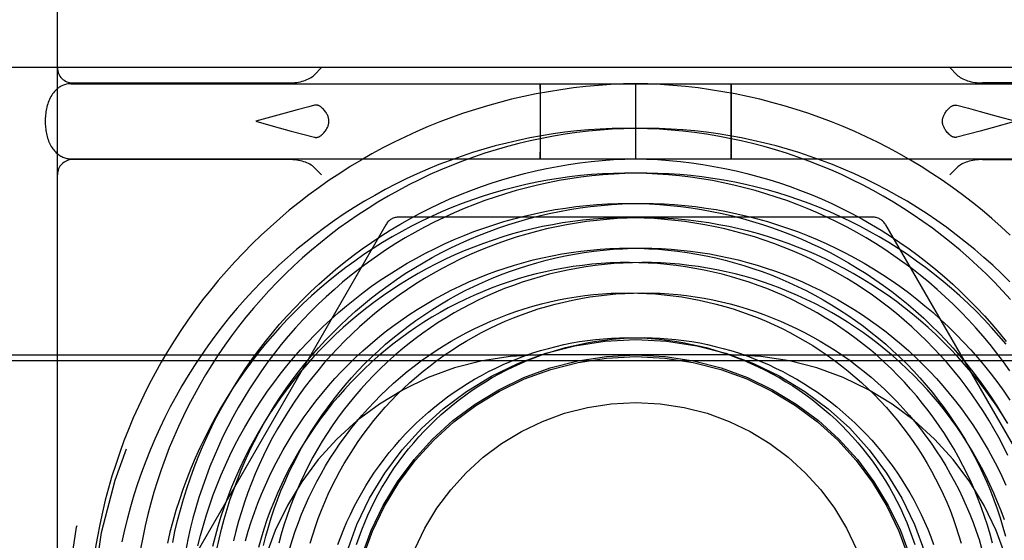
# Model space of a CAD drawing. Header units: inches. Extents: x 0 to 227, y 0 to 147.
# Tile 13 of 247: x 16.034 to 16.676, y 50.474 to 50.814. Entities that reach past the tile are written whole.
import ezdxf

# ---------------------------------------------------------------- set-up
doc = ezdxf.new("R2010")
doc.units = ezdxf.units.IN
doc.header["$LTSCALE"] = 12.466667
doc.header["$MEASUREMENT"] = 0
doc.linetypes.add('HIDDEN', pattern=[0.2, 0.1, -0.1])
doc.layers.add('DEFAULT_2', color=8, linetype='HIDDEN')

msp = doc.modelspace()

# ---------------------------------------------------------------- linework, layer by layer
at = {"layer": 'DEFAULT_2', "color": 8, "linetype": 'HIDDEN'}
for p, q in [((16.05832, 49.72769), (16.05832, 51.08769)), ((16.84782, 50.78269), (15.77282, 50.78269)), ((16.22612, 50.77801), (16.2308, 50.78269)), ((16.64551, 50.77801), (16.64084, 50.78269)), ((16.06716, 50.77219), (16.80448, 50.77219)), ((16.06832, 50.77269), (16.20943, 50.77269)), ((16.37349, 50.77105), (16.37348, 50.76989)), ((16.37354, 50.77135), (16.37354, 50.77182)), ((16.37356, 50.77032), (16.37354, 50.77135)), ((16.43582, 50.72319), (16.43582, 50.77219)), ((16.49809, 50.77071), (16.49809, 50.77135)), ((16.49814, 50.77182), (16.49814, 50.77135)), ((16.49814, 50.77135), (16.49816, 50.77032)), ((16.80332, 50.77269), (16.66221, 50.77269)), ((16.37345, 50.76575), (16.37342, 50.74662)), ((16.37348, 50.76989), (16.37345, 50.76575)), ((16.37358, 50.76646), (16.37356, 50.77032)), ((16.37362, 50.74876), (16.37358, 50.76646)), ((16.49803, 50.75994), (16.49807, 50.7689)), ((16.49807, 50.7689), (16.49809, 50.77071)), ((16.49816, 50.77032), (16.49818, 50.76646)), ((16.49818, 50.76646), (16.49822, 50.75194)), ((16.49802, 50.74343), (16.49803, 50.75994)), ((16.64551, 50.7581), (16.65302, 50.75614)), ((16.20704, 50.75302), (16.18776, 50.74769)), ((16.21479, 50.75512), (16.20704, 50.75302)), ((16.49822, 50.75194), (16.4982, 50.73544)), ((16.65302, 50.75614), (16.66072, 50.75408)), ((16.66072, 50.75408), (16.67238, 50.75088)), ((16.18776, 50.74769), (16.19925, 50.74449)), ((16.37342, 50.74662), (16.37346, 50.72892)), ((16.37359, 50.72962), (16.37362, 50.74876)), ((16.68388, 50.74769), (16.6685, 50.74342)), ((16.67238, 50.75088), (16.68388, 50.74769)), ((16.19925, 50.74449), (16.21092, 50.7413)), ((16.21092, 50.7413), (16.21863, 50.73923)), ((16.21863, 50.73923), (16.22612, 50.73727)), ((16.49806, 50.72892), (16.49802, 50.74343)), ((16.65301, 50.73923), (16.64551, 50.73727)), ((16.66071, 50.7413), (16.65301, 50.73923)), ((16.6685, 50.74342), (16.66071, 50.7413)), ((16.4982, 50.73544), (16.49817, 50.72647)), ((16.37346, 50.72892), (16.37348, 50.72505)), ((16.37356, 50.72548), (16.37359, 50.72962)), ((16.49808, 50.72505), (16.49806, 50.72892)), ((16.49817, 50.72647), (16.49815, 50.72466)), ((16.06716, 50.72319), (16.80448, 50.72319)), ((16.20943, 50.72269), (16.06832, 50.72269)), ((16.37348, 50.72505), (16.37349, 50.72402)), ((16.37349, 50.72402), (16.3735, 50.72356)), ((16.37355, 50.72432), (16.37356, 50.72548)), ((16.49809, 50.72402), (16.49808, 50.72505)), ((16.4981, 50.72356), (16.49809, 50.72402)), ((16.49815, 50.72466), (16.49814, 50.72402)), ((16.66221, 50.72269), (16.80332, 50.72269)), ((16.22612, 50.71737), (16.2308, 50.71269)), ((16.64551, 50.71737), (16.64084, 50.71269)), ((16.59026, 50.68519), (16.28138, 50.68519)), ((16.27272, 50.68019), (16.11828, 50.41269)), ((16.59892, 50.68019), (16.75336, 50.41269)), ((15.75982, 50.59169), (17.50382, 50.59169)), ((15.77782, 50.59519), (16.37332, 50.59519)), ((16.49832, 50.59519), (16.37332, 50.59519)), ((16.49832, 50.59519), (16.84282, 50.59519))]:
    msp.add_line(p, q, dxfattribs=at)
for points in [[(16.06716, 50.77219), (16.06645, 50.77217), (16.06575, 50.77211), (16.06505, 50.77202), (16.06435, 50.77189), (16.06364, 50.77171), (16.06294, 50.7715), (16.06225, 50.77125), (16.06157, 50.77095), (16.06088, 50.77062), (16.06021, 50.77024), (16.05954, 50.76982), (16.05889, 50.76935), (16.05824, 50.76884), (16.05762, 50.76828), (16.057, 50.76768), (16.0564, 50.76702), (16.0558, 50.7663), (16.05523, 50.76553), (16.05468, 50.76471), (16.05416, 50.76384), (16.05367, 50.76292), (16.05321, 50.76197), (16.05279, 50.761), (16.0524, 50.76), (16.05206, 50.759), (16.05175, 50.75798), (16.05148, 50.75696), (16.05124, 50.75594), (16.05103, 50.75491), (16.05085, 50.75388), (16.0507, 50.75285), (16.05058, 50.75182), (16.05049, 50.75079), (16.05042, 50.74975), (16.05039, 50.74872), (16.05037, 50.74769)], [(16.43582, 50.77219), (16.42789, 50.772), (16.41968, 50.77162), (16.41149, 50.77106), (16.40332, 50.77032), (16.39516, 50.76939), (16.38703, 50.76828), (16.37893, 50.76698), (16.37087, 50.76551), (16.36284, 50.76385), (16.35485, 50.76201), (16.3469, 50.75999), (16.33901, 50.7578), (16.33117, 50.75542), (16.32338, 50.75287), (16.31566, 50.75015), (16.308, 50.74726), (16.30041, 50.74419), (16.29289, 50.74095), (16.28545, 50.73755), (16.2781, 50.73397), (16.27082, 50.73024), (16.26363, 50.72634), (16.25654, 50.72228), (16.24953, 50.71807), (16.24263, 50.71369), (16.23583, 50.70917), (16.22914, 50.70449), (16.22255, 50.69966), (16.21607, 50.69469), (16.20971, 50.68957), (16.20347, 50.68431), (16.19735, 50.67891), (16.19136, 50.67338), (16.18549, 50.66772), (16.17976, 50.66192), (16.17416, 50.656), (16.16869, 50.64995), (16.16336, 50.64379), (16.15818, 50.6375), (16.15314, 50.63111), (16.14825, 50.6246), (16.1435, 50.61798), (16.13891, 50.61126), (16.13447, 50.60444), (16.13019, 50.59752), (16.12607, 50.59051), (16.1221, 50.58341), (16.1183, 50.57622), (16.11467, 50.56895), (16.1112, 50.5616), (16.1079, 50.55418), (16.10476, 50.54668), (16.1018, 50.53912), (16.09901, 50.53149), (16.0964, 50.52381), (16.09396, 50.51607), (16.09169, 50.50828), (16.08961, 50.50044), (16.0877, 50.49255), (16.08597, 50.48463), (16.08442, 50.47667), (16.08305, 50.46868)], [(16.37352, 50.77219), (16.37351, 50.77216), (16.37351, 50.77209), (16.37351, 50.77198), (16.3735, 50.77182), (16.3735, 50.77161), (16.37349, 50.77105)], [(16.37354, 50.77182), (16.37353, 50.77198), (16.37353, 50.77209), (16.37352, 50.77216), (16.37352, 50.77219)], [(16.68028, 50.67338), (16.67428, 50.67891), (16.66816, 50.68431), (16.66192, 50.68957), (16.65556, 50.69469), (16.64909, 50.69966), (16.6425, 50.70449), (16.63581, 50.70917), (16.62901, 50.71369), (16.6221, 50.71807), (16.6151, 50.72228), (16.60801, 50.72634), (16.60082, 50.73024), (16.59354, 50.73397), (16.58618, 50.73755), (16.57874, 50.74095), (16.57123, 50.74419), (16.56364, 50.74726), (16.55598, 50.75015), (16.54826, 50.75287), (16.54047, 50.75542), (16.53263, 50.7578), (16.52474, 50.75999), (16.51679, 50.76201), (16.5088, 50.76385), (16.50077, 50.76551), (16.49271, 50.76698), (16.4846, 50.76828), (16.47648, 50.76939), (16.46832, 50.77032), (16.46015, 50.77106), (16.45196, 50.77162), (16.44375, 50.772), (16.43582, 50.77219)], [(16.49809, 50.77135), (16.4981, 50.77182), (16.49811, 50.77198), (16.49811, 50.77209), (16.49811, 50.77216), (16.49812, 50.77219)], [(16.49812, 50.77219), (16.49812, 50.77216), (16.49813, 50.77209), (16.49813, 50.77198), (16.49814, 50.77182)], [(16.22612, 50.7581), (16.22239, 50.75713), (16.21479, 50.75512)], [(16.2308, 50.75664), (16.23053, 50.75688), (16.23025, 50.7571), (16.22998, 50.75729), (16.2297, 50.75747), (16.22943, 50.75762), (16.22915, 50.75776), (16.22889, 50.75787), (16.22862, 50.75797), (16.22836, 50.75805), (16.2281, 50.75811), (16.22785, 50.75816), (16.22759, 50.7582), (16.22734, 50.75822), (16.22709, 50.75822), (16.22685, 50.75822), (16.2266, 50.75819), (16.22636, 50.75815), (16.22612, 50.7581)], [(16.64084, 50.75664), (16.64111, 50.75688), (16.64138, 50.7571), (16.64166, 50.75729), (16.64194, 50.75747), (16.64221, 50.75762), (16.64248, 50.75776), (16.64275, 50.75787), (16.64302, 50.75797), (16.64328, 50.75805), (16.64353, 50.75811), (16.64379, 50.75816), (16.64404, 50.7582), (16.6443, 50.75822), (16.64454, 50.75822), (16.64479, 50.75822), (16.64504, 50.75819), (16.64528, 50.75815), (16.64551, 50.7581)], [(16.23558, 50.74769), (16.23557, 50.74813), (16.23553, 50.74858), (16.23548, 50.74903), (16.23539, 50.74949), (16.23528, 50.74995), (16.23515, 50.75041), (16.23498, 50.75088), (16.23479, 50.75136), (16.23457, 50.75185), (16.23431, 50.75234), (16.23402, 50.75285), (16.23369, 50.75336), (16.23332, 50.75389), (16.23291, 50.75442), (16.23245, 50.75496), (16.23195, 50.75551), (16.2314, 50.75607), (16.2308, 50.75664)], [(16.63606, 50.74769), (16.63607, 50.74813), (16.6361, 50.74858), (16.63616, 50.74903), (16.63625, 50.74949), (16.63636, 50.74995), (16.63649, 50.75041), (16.63665, 50.75088), (16.63685, 50.75136), (16.63707, 50.75185), (16.63733, 50.75234), (16.63762, 50.75285), (16.63795, 50.75336), (16.63832, 50.75389), (16.63873, 50.75442), (16.63919, 50.75496), (16.63969, 50.75551), (16.64024, 50.75607), (16.64084, 50.75664)], [(16.05037, 50.74769), (16.05039, 50.74668), (16.05042, 50.74567), (16.05049, 50.74466), (16.05057, 50.74365), (16.05069, 50.74265), (16.05083, 50.74165), (16.05099, 50.74065), (16.05119, 50.73965), (16.05141, 50.73866), (16.05167, 50.73768), (16.05196, 50.7367), (16.05228, 50.73573), (16.05263, 50.73477), (16.05301, 50.73383), (16.05343, 50.73292), (16.05388, 50.73204), (16.05436, 50.73119), (16.05486, 50.73039), (16.05538, 50.72963), (16.05592, 50.72893), (16.05647, 50.72828), (16.05703, 50.72767), (16.0576, 50.7271), (16.05818, 50.72659), (16.05877, 50.72611), (16.05937, 50.72567), (16.05997, 50.72528), (16.06058, 50.72492), (16.06122, 50.72459), (16.06185, 50.72429), (16.06249, 50.72404), (16.06313, 50.72382), (16.06379, 50.72362), (16.06446, 50.72347), (16.06512, 50.72335), (16.06579, 50.72326), (16.06647, 50.72321), (16.06716, 50.72319)], [(16.2308, 50.73873), (16.2314, 50.7393), (16.23195, 50.73986), (16.23245, 50.74041), (16.23291, 50.74096), (16.23332, 50.74149), (16.23369, 50.74201), (16.23402, 50.74253), (16.23431, 50.74303), (16.23457, 50.74353), (16.23479, 50.74402), (16.23499, 50.74449), (16.23515, 50.74497), (16.23528, 50.74543), (16.23539, 50.74589), (16.23548, 50.74634), (16.23554, 50.74679), (16.23557, 50.74724), (16.23558, 50.74769)], [(16.64084, 50.73873), (16.64024, 50.7393), (16.63969, 50.73986), (16.63919, 50.74041), (16.63873, 50.74096), (16.63832, 50.74149), (16.63795, 50.74201), (16.63762, 50.74253), (16.63733, 50.74303), (16.63707, 50.74353), (16.63685, 50.74402), (16.63665, 50.74449), (16.63649, 50.74497), (16.63635, 50.74543), (16.63625, 50.74589), (16.63616, 50.74634), (16.6361, 50.74679), (16.63607, 50.74724), (16.63606, 50.74769)], [(16.42807, 50.74281), (16.42037, 50.74244), (16.41268, 50.74189), (16.405, 50.74116), (16.39735, 50.74025), (16.38972, 50.73917), (16.38211, 50.73792), (16.37455, 50.73649), (16.36701, 50.73489), (16.35952, 50.73311), (16.35207, 50.73117), (16.34468, 50.72905), (16.33733, 50.72676), (16.33004, 50.72431), (16.32281, 50.72169), (16.31565, 50.7189), (16.30855, 50.71595), (16.30152, 50.71284), (16.29457, 50.70956), (16.2877, 50.70613), (16.28091, 50.70255), (16.27421, 50.6988), (16.2676, 50.69491), (16.26108, 50.69086), (16.25465, 50.68667), (16.24833, 50.68233), (16.24211, 50.67785), (16.23599, 50.67322), (16.22999, 50.66846), (16.2241, 50.66356), (16.21832, 50.65853), (16.21267, 50.65337), (16.20713, 50.64807), (16.20172, 50.64266), (16.19644, 50.63712), (16.19129, 50.63146), (16.18627, 50.62569), (16.18139, 50.61981), (16.17665, 50.61381), (16.17204, 50.60771), (16.16758, 50.6015), (16.16327, 50.5952), (16.1591, 50.5888), (16.15508, 50.5823), (16.15122, 50.57572), (16.14751, 50.56905), (16.14395, 50.5623), (16.14056, 50.55547), (16.13732, 50.54856), (16.13424, 50.54159), (16.13133, 50.53454), (16.12858, 50.52743), (16.12599, 50.52027), (16.12358, 50.51304), (16.12133, 50.50577), (16.11925, 50.49844), (16.11734, 50.49107), (16.1156, 50.48366), (16.11404, 50.47622), (16.11264, 50.46874)], [(16.22612, 50.73727), (16.22636, 50.73722), (16.2266, 50.73718), (16.22685, 50.73716), (16.22709, 50.73715), (16.22734, 50.73716), (16.22759, 50.73718), (16.22785, 50.73721), (16.2281, 50.73726), (16.22836, 50.73733), (16.22862, 50.73741), (16.22889, 50.7375), (16.22915, 50.73762), (16.22943, 50.73775), (16.2297, 50.73791), (16.22998, 50.73808), (16.23025, 50.73828), (16.23053, 50.73849), (16.2308, 50.73873)], [(16.68035, 50.63146), (16.6752, 50.63712), (16.66991, 50.64266), (16.66451, 50.64807), (16.65897, 50.65337), (16.65331, 50.65853), (16.64754, 50.66356), (16.64165, 50.66846), (16.63564, 50.67322), (16.62953, 50.67785), (16.62331, 50.68233), (16.61699, 50.68667), (16.61056, 50.69086), (16.60404, 50.69491), (16.59743, 50.6988), (16.59073, 50.70255), (16.58394, 50.70613), (16.57707, 50.70956), (16.57012, 50.71284), (16.56309, 50.71595), (16.55599, 50.7189), (16.54883, 50.72169), (16.5416, 50.72431), (16.53431, 50.72676), (16.52696, 50.72905), (16.51956, 50.73117), (16.51212, 50.73311), (16.50463, 50.73489), (16.49709, 50.73649), (16.48952, 50.73792), (16.48192, 50.73917), (16.47429, 50.74025), (16.46664, 50.74116), (16.45896, 50.74189), (16.45127, 50.74244), (16.44356, 50.74281), (16.43585, 50.74301), (16.42813, 50.74303), (16.42042, 50.74287), (16.4127, 50.74253), (16.405, 50.74202), (16.3973, 50.74133), (16.38962, 50.74046), (16.38197, 50.73941), (16.37433, 50.73819), (16.36673, 50.73679), (16.35916, 50.73522), (16.35162, 50.73348), (16.34412, 50.73156), (16.33667, 50.72947), (16.32927, 50.7272), (16.32192, 50.72477), (16.31462, 50.72217), (16.30739, 50.7194), (16.30022, 50.71647), (16.29311, 50.71336), (16.28608, 50.7101), (16.27912, 50.70668), (16.27225, 50.70309), (16.26545, 50.69935), (16.25874, 50.69545), (16.25212, 50.6914), (16.2456, 50.68719), (16.23917, 50.68284), (16.23284, 50.67834), (16.22661, 50.67369)], [(16.68002, 50.64289), (16.67449, 50.64836), (16.66883, 50.6537), (16.66305, 50.6589), (16.65716, 50.66397), (16.65115, 50.6689), (16.64503, 50.67369), (16.6388, 50.67834), (16.63247, 50.68284), (16.62604, 50.68719), (16.61952, 50.6914), (16.6129, 50.69545), (16.60619, 50.69935), (16.59939, 50.70309), (16.59252, 50.70668), (16.58556, 50.7101), (16.57853, 50.71336), (16.57142, 50.71647), (16.56425, 50.7194), (16.55702, 50.72217), (16.54972, 50.72477), (16.54237, 50.7272), (16.53497, 50.72947), (16.52751, 50.73156), (16.52002, 50.73348), (16.51248, 50.73522), (16.50491, 50.73679), (16.4973, 50.73819), (16.48967, 50.73941), (16.48201, 50.74046), (16.47434, 50.74133), (16.46664, 50.74202), (16.45894, 50.74253), (16.45122, 50.74287), (16.4435, 50.74303), (16.43579, 50.74301), (16.42807, 50.74281)], [(16.64551, 50.73727), (16.64528, 50.73722), (16.64504, 50.73718), (16.64479, 50.73716), (16.64454, 50.73715), (16.6443, 50.73716), (16.64404, 50.73718), (16.64379, 50.73721), (16.64353, 50.73726), (16.64328, 50.73733), (16.64302, 50.73741), (16.64275, 50.7375), (16.64248, 50.73762), (16.64221, 50.73775), (16.64194, 50.73791), (16.64166, 50.73808), (16.64138, 50.73828), (16.64111, 50.73849), (16.64084, 50.73873)], [(16.13359, 50.47294), (16.1351, 50.48004), (16.13678, 50.48711), (16.13862, 50.49414), (16.14063, 50.50113), (16.1428, 50.50807), (16.14513, 50.51496), (16.14763, 50.52179), (16.15029, 50.52857), (16.1531, 50.53528), (16.15608, 50.54193), (16.15921, 50.54851), (16.16249, 50.55501), (16.16593, 50.56143), (16.16952, 50.56778), (16.17325, 50.57404), (16.17714, 50.58021), (16.18117, 50.5863), (16.18534, 50.59228), (16.18965, 50.59817), (16.1941, 50.60396), (16.19868, 50.60965), (16.2034, 50.61522), (16.20825, 50.62069), (16.21323, 50.62604), (16.21833, 50.63127), (16.22356, 50.63639), (16.2289, 50.64138), (16.23436, 50.64625), (16.23994, 50.65099), (16.24563, 50.6556), (16.25142, 50.66007), (16.25732, 50.66441), (16.26332, 50.66861), (16.26942, 50.67267), (16.27562, 50.67659), (16.2819, 50.68036), (16.28828, 50.68398), (16.29474, 50.68746), (16.30128, 50.69078), (16.3079, 50.69395), (16.31459, 50.69697), (16.32135, 50.69983), (16.32819, 50.70253), (16.33508, 50.70507), (16.34203, 50.70745), (16.34904, 50.70967), (16.3561, 50.71172), (16.36321, 50.71361), (16.37036, 50.71533), (16.37755, 50.71688), (16.38478, 50.71827), (16.39204, 50.71948), (16.39933, 50.72053), (16.40664, 50.7214), (16.41398, 50.72211), (16.42133, 50.72264), (16.42869, 50.723), (16.43582, 50.72319)], [(16.3735, 50.72356), (16.37351, 50.7234), (16.37351, 50.72328), (16.37351, 50.72321), (16.37352, 50.72319)], [(16.37352, 50.72319), (16.37352, 50.72321), (16.37353, 50.72328), (16.37353, 50.7234), (16.37354, 50.72356), (16.37354, 50.72377), (16.37355, 50.72432)], [(16.43582, 50.72319), (16.44295, 50.723), (16.45031, 50.72264), (16.45766, 50.72211), (16.46499, 50.7214), (16.47231, 50.72053), (16.4796, 50.71948), (16.48686, 50.71827), (16.49409, 50.71688), (16.50128, 50.71533), (16.50843, 50.71361), (16.51554, 50.71172), (16.5226, 50.70967), (16.52961, 50.70745), (16.53656, 50.70507), (16.54345, 50.70253), (16.55028, 50.69983), (16.55705, 50.69697), (16.56374, 50.69395), (16.57036, 50.69078), (16.5769, 50.68746), (16.58336, 50.68398), (16.58973, 50.68036), (16.59602, 50.67659), (16.60222, 50.67267), (16.60832, 50.66861), (16.61432, 50.66441), (16.62022, 50.66007), (16.62601, 50.6556), (16.6317, 50.65099), (16.63728, 50.64625), (16.64274, 50.64138), (16.64808, 50.63639), (16.65331, 50.63127), (16.65841, 50.62604), (16.66339, 50.62069), (16.66824, 50.61522), (16.67296, 50.60965), (16.67754, 50.60396)], [(16.49812, 50.72319), (16.49811, 50.72321), (16.49811, 50.72328), (16.49811, 50.7234), (16.4981, 50.72356)], [(16.49814, 50.72402), (16.49814, 50.72356), (16.49813, 50.7234), (16.49813, 50.72328), (16.49812, 50.72321), (16.49812, 50.72319)], [(16.4215, 50.71327), (16.41431, 50.71274), (16.40715, 50.71204), (16.4, 50.71118), (16.39288, 50.71014), (16.38579, 50.70894), (16.37872, 50.70757), (16.3717, 50.70603), (16.36471, 50.70433), (16.35777, 50.70247), (16.35088, 50.70044), (16.34404, 50.69826), (16.33725, 50.69591), (16.33052, 50.6934), (16.32386, 50.69074), (16.31726, 50.68792), (16.31073, 50.68495), (16.30427, 50.68182), (16.2979, 50.67855), (16.2916, 50.67512), (16.28539, 50.67155), (16.27926, 50.66784), (16.27323, 50.66398), (16.26729, 50.65998), (16.26144, 50.65584), (16.2557, 50.65157), (16.25007, 50.64717), (16.24454, 50.64263), (16.23911, 50.63797), (16.23381, 50.63318), (16.22862, 50.62827), (16.22354, 50.62324), (16.21859, 50.61809), (16.21377, 50.61283), (16.20907, 50.60745), (16.20449, 50.60197), (16.20006, 50.59639), (16.19575, 50.5907), (16.19158, 50.58491), (16.18756, 50.57903), (16.18367, 50.57306), (16.17993, 50.56699), (16.17633, 50.56085), (16.17288, 50.55462), (16.16957, 50.54831), (16.16642, 50.54193), (16.16342, 50.53548), (16.16058, 50.52896), (16.15789, 50.52237), (16.15536, 50.51573), (16.15298, 50.50903), (16.15077, 50.50228), (16.14872, 50.49548), (16.14683, 50.48863), (16.1451, 50.48175), (16.14354, 50.47482), (16.14214, 50.46787)], [(16.68005, 50.58491), (16.67589, 50.5907), (16.67158, 50.59639), (16.66714, 50.60197), (16.66257, 50.60745), (16.65787, 50.61283), (16.65305, 50.61809), (16.6481, 50.62324), (16.64302, 50.62827), (16.63783, 50.63318), (16.63252, 50.63797), (16.6271, 50.64263), (16.62157, 50.64717), (16.61594, 50.65157), (16.61019, 50.65584), (16.60435, 50.65998), (16.59841, 50.66398), (16.59238, 50.66784), (16.58625, 50.67155), (16.58004, 50.67512), (16.57374, 50.67855), (16.56736, 50.68182), (16.56091, 50.68495), (16.55438, 50.68792), (16.54778, 50.69074), (16.54112, 50.6934), (16.53439, 50.69591), (16.5276, 50.69826), (16.52076, 50.70044), (16.51387, 50.70247), (16.50692, 50.70433), (16.49994, 50.70603), (16.49291, 50.70757), (16.48585, 50.70894), (16.47876, 50.71014), (16.47164, 50.71118), (16.46449, 50.71204), (16.45732, 50.71274), (16.45014, 50.71327), (16.44295, 50.71364), (16.43574, 50.71383), (16.42853, 50.71385), (16.42132, 50.7137), (16.41412, 50.71339), (16.40692, 50.7129), (16.39974, 50.71224), (16.39256, 50.71142), (16.38541, 50.71043), (16.37829, 50.70926), (16.37119, 50.70793), (16.36412, 50.70644), (16.35708, 50.70477), (16.35009, 50.70295), (16.34314, 50.70095), (16.33623, 50.6988), (16.32938, 50.69648), (16.32258, 50.694), (16.31584, 50.69136), (16.30916, 50.68856), (16.30255, 50.6856), (16.296, 50.68249), (16.28953, 50.67923), (16.28314, 50.67581), (16.27683, 50.67224), (16.2706, 50.66853), (16.26446, 50.66466), (16.25841, 50.66066), (16.25245, 50.65651)], [(16.67758, 50.60219), (16.67286, 50.60774), (16.66802, 50.61317), (16.66306, 50.61849), (16.65797, 50.62369), (16.65276, 50.62877), (16.64744, 50.63372), (16.642, 50.63854), (16.63646, 50.64324), (16.6308, 50.6478), (16.62505, 50.65222), (16.61919, 50.65651), (16.61323, 50.66066), (16.60718, 50.66466), (16.60104, 50.66853), (16.59481, 50.67224), (16.5885, 50.67581), (16.5821, 50.67923), (16.57563, 50.68249), (16.56909, 50.6856), (16.56248, 50.68856), (16.5558, 50.69136), (16.54906, 50.694), (16.54226, 50.69648), (16.53541, 50.6988), (16.5285, 50.70095), (16.52155, 50.70295), (16.51456, 50.70477), (16.50752, 50.70644), (16.50045, 50.70793), (16.49335, 50.70926), (16.48622, 50.71043), (16.47907, 50.71142), (16.4719, 50.71224), (16.46472, 50.7129), (16.45752, 50.71339), (16.45031, 50.7137), (16.4431, 50.71385), (16.4359, 50.71383), (16.42869, 50.71364), (16.4215, 50.71327)], [(16.15007, 50.47067), (16.15176, 50.47743), (16.15361, 50.48415), (16.15561, 50.49082), (16.15778, 50.49743), (16.1601, 50.504), (16.16258, 50.5105), (16.16521, 50.51694), (16.16799, 50.52331), (16.17092, 50.52962), (16.174, 50.53585), (16.17723, 50.542), (16.1806, 50.54807), (16.18412, 50.55406), (16.18777, 50.55996), (16.19157, 50.56578), (16.1955, 50.57149), (16.19957, 50.57711), (16.20376, 50.58263), (16.20809, 50.58805), (16.21254, 50.59336), (16.21712, 50.59856), (16.22182, 50.60365), (16.22663, 50.60863), (16.23157, 50.61348), (16.23661, 50.61822), (16.24177, 50.62283), (16.24704, 50.62732), (16.2524, 50.63168), (16.25787, 50.63591), (16.26344, 50.64), (16.2691, 50.64396), (16.27485, 50.64779), (16.28069, 50.65147), (16.28662, 50.65501), (16.29263, 50.65841), (16.29871, 50.66166), (16.30487, 50.66476), (16.3111, 50.66772), (16.31739, 50.67053), (16.32375, 50.67318), (16.33017, 50.67568), (16.33665, 50.67802), (16.34318, 50.68021), (16.34975, 50.68224), (16.35637, 50.68412), (16.36304, 50.68583), (16.36974, 50.68738), (16.37647, 50.68878), (16.38323, 50.69001), (16.39002, 50.69107), (16.39683, 50.69198), (16.40365, 50.69272), (16.4105, 50.6933), (16.41735, 50.69371), (16.4242, 50.69396), (16.43106, 50.69405), (16.43792, 50.69397)], [(16.16246, 50.46847), (16.16389, 50.47507), (16.16548, 50.48162), (16.16723, 50.48814), (16.16914, 50.49461), (16.1712, 50.50104), (16.17342, 50.50742), (16.1758, 50.51375), (16.17832, 50.52002), (16.181, 50.52623), (16.18382, 50.53237), (16.18679, 50.53845), (16.18991, 50.54446), (16.19318, 50.55039), (16.19658, 50.55624), (16.20013, 50.56201), (16.20381, 50.56769), (16.20764, 50.57329), (16.21159, 50.57879), (16.21568, 50.5842), (16.2199, 50.58951), (16.22425, 50.59472), (16.22872, 50.59983), (16.23332, 50.60482), (16.23804, 50.60971), (16.24287, 50.61448), (16.24782, 50.61914), (16.25288, 50.62368), (16.25804, 50.6281), (16.26332, 50.63239), (16.2687, 50.63656), (16.27418, 50.64059), (16.27975, 50.6445), (16.28542, 50.64827), (16.29118, 50.65191), (16.29703, 50.6554), (16.30296, 50.65876), (16.30897, 50.66198), (16.31506, 50.66505), (16.32122, 50.66797), (16.32745, 50.67075), (16.33375, 50.67337), (16.34011, 50.67585), (16.34654, 50.67817), (16.35301, 50.68034), (16.35954, 50.68236), (16.36612, 50.68421), (16.37274, 50.68591), (16.37941, 50.68745), (16.38611, 50.68883), (16.39284, 50.69005), (16.3996, 50.69111), (16.40639, 50.69201), (16.4132, 50.69274), (16.42003, 50.69331), (16.42687, 50.69372), (16.43372, 50.69397), (16.44058, 50.69405), (16.44744, 50.69396), (16.45429, 50.69371), (16.46114, 50.6933), (16.46798, 50.69272), (16.47481, 50.69198), (16.48162, 50.69107), (16.48841, 50.69001), (16.49517, 50.68878), (16.5019, 50.68738), (16.5086, 50.68583), (16.51526, 50.68412), (16.52189, 50.68224), (16.52846, 50.68021), (16.53499, 50.67802), (16.54147, 50.67568), (16.54788, 50.67318), (16.55424, 50.67053), (16.56054, 50.66772), (16.56677, 50.66476), (16.57293, 50.66166), (16.57901, 50.65841), (16.58502, 50.65501), (16.59094, 50.65147), (16.59679, 50.64779), (16.60254, 50.64396), (16.6082, 50.64), (16.61377, 50.63591)], [(16.43792, 50.69397), (16.44477, 50.69372), (16.45161, 50.69331), (16.45844, 50.69274), (16.46525, 50.69201), (16.47203, 50.69111), (16.4788, 50.69005), (16.48553, 50.68883), (16.49223, 50.68745), (16.49889, 50.68591), (16.50552, 50.68421), (16.51209, 50.68236), (16.51862, 50.68034), (16.5251, 50.67817), (16.53152, 50.67585), (16.53789, 50.67337), (16.54419, 50.67075), (16.55042, 50.66797), (16.55658, 50.66505), (16.56267, 50.66198), (16.56868, 50.65876), (16.57461, 50.6554), (16.58046, 50.65191), (16.58622, 50.64827), (16.59189, 50.6445), (16.59746, 50.64059), (16.60294, 50.63656), (16.60832, 50.63239), (16.61359, 50.6281), (16.61876, 50.62368), (16.62382, 50.61914), (16.62877, 50.61448), (16.6336, 50.60971), (16.63832, 50.60482), (16.64291, 50.59983), (16.64739, 50.59472), (16.65173, 50.58951), (16.65595, 50.5842), (16.66004, 50.57879), (16.664, 50.57329), (16.66782, 50.56769), (16.67151, 50.56201), (16.67506, 50.55624), (16.67846, 50.55039)], [(16.67878, 50.52959), (16.67586, 50.53548), (16.6728, 50.5413), (16.66959, 50.54705), (16.66625, 50.55272), (16.66277, 50.55831), (16.65916, 50.56381), (16.65541, 50.56923), (16.65153, 50.57456), (16.64752, 50.57979), (16.64339, 50.58493), (16.63913, 50.58997), (16.63475, 50.5949), (16.63025, 50.59973), (16.62564, 50.60445), (16.6209, 50.60906), (16.61606, 50.61355), (16.61111, 50.61793), (16.60606, 50.62219), (16.6009, 50.62632), (16.59564, 50.63033), (16.59028, 50.63422), (16.58483, 50.63797), (16.57929, 50.6416), (16.57366, 50.64509), (16.56795, 50.64844), (16.56216, 50.65166), (16.55629, 50.65473), (16.55034, 50.65767), (16.54433, 50.66046), (16.53824, 50.66311), (16.53209, 50.66561), (16.52589, 50.66796), (16.51962, 50.67016), (16.5133, 50.67221), (16.50694, 50.67411), (16.50052, 50.67585), (16.49407, 50.67744), (16.48757, 50.67888), (16.48104, 50.68016), (16.47448, 50.68128), (16.4679, 50.68224), (16.46129, 50.68304), (16.45466, 50.68369), (16.44801, 50.68417), (16.44136, 50.6845), (16.43469, 50.68466), (16.42802, 50.68467), (16.42135, 50.68451), (16.41469, 50.6842), (16.40803, 50.68372), (16.40139, 50.68308), (16.39475, 50.68228), (16.38814, 50.68133), (16.38155, 50.68021), (16.37499, 50.67894), (16.36846, 50.6775), (16.36196, 50.67591), (16.3555, 50.67417), (16.34909, 50.67227), (16.34272, 50.67021), (16.33639, 50.668), (16.33012, 50.66564), (16.32391, 50.66313), (16.31776, 50.66047), (16.31167, 50.65766), (16.30565, 50.6547), (16.2997, 50.6516), (16.29383, 50.64836), (16.28803, 50.64497), (16.28231, 50.64145), (16.27668, 50.63779), (16.27114, 50.63399), (16.26568, 50.63006), (16.26033, 50.626), (16.25507, 50.62181), (16.24991, 50.6175), (16.24485, 50.61306), (16.2399, 50.6085), (16.23506, 50.60382), (16.23033, 50.59902), (16.22572, 50.59411), (16.22122, 50.58909), (16.21685, 50.58396), (16.21259, 50.57873), (16.20847, 50.57339), (16.20447, 50.56796), (16.2006, 50.56243), (16.19686, 50.5568), (16.19326, 50.55109), (16.1898, 50.54529), (16.18648, 50.53941), (16.18329, 50.53345), (16.18025, 50.52741), (16.17735, 50.5213), (16.1746, 50.51511), (16.172, 50.50887), (16.16955, 50.50256), (16.16725, 50.49619), (16.1651, 50.48977), (16.16311, 50.48329), (16.16127, 50.47677), (16.15958, 50.4702)], [(16.6005, 50.63399), (16.59496, 50.63779), (16.58933, 50.64145), (16.58361, 50.64497), (16.57781, 50.64836), (16.57194, 50.6516), (16.56599, 50.6547), (16.55997, 50.65766), (16.55388, 50.66047), (16.54773, 50.66313), (16.54151, 50.66564), (16.53525, 50.668), (16.52892, 50.67021), (16.52255, 50.67227), (16.51613, 50.67417), (16.50968, 50.67591), (16.50318, 50.6775), (16.49665, 50.67894), (16.49008, 50.68021), (16.4835, 50.68133), (16.47688, 50.68228), (16.47025, 50.68308), (16.46361, 50.68372), (16.45695, 50.6842), (16.45028, 50.68451), (16.44361, 50.68467), (16.43695, 50.68466), (16.43028, 50.6845), (16.42362, 50.68417), (16.41698, 50.68369), (16.41035, 50.68304), (16.40374, 50.68224), (16.39715, 50.68128), (16.39059, 50.68016), (16.38407, 50.67888), (16.37757, 50.67744), (16.37112, 50.67585), (16.3647, 50.67411), (16.35834, 50.67221), (16.35202, 50.67016), (16.34575, 50.66796), (16.33954, 50.66561), (16.3334, 50.66311), (16.32731, 50.66046), (16.3213, 50.65767), (16.31535, 50.65473), (16.30948, 50.65166), (16.30369, 50.64844), (16.29797, 50.64509), (16.29235, 50.6416), (16.28681, 50.63797), (16.28136, 50.63422), (16.276, 50.63033), (16.27074, 50.62632), (16.26558, 50.62219), (16.26053, 50.61793), (16.25558, 50.61355), (16.25073, 50.60906), (16.246, 50.60445), (16.24139, 50.59973), (16.23689, 50.5949), (16.23251, 50.58997), (16.22825, 50.58493), (16.22412, 50.57979), (16.22011, 50.57456), (16.21623, 50.56923), (16.21248, 50.56381), (16.20887, 50.55831), (16.20539, 50.55272), (16.20205, 50.54705), (16.19884, 50.5413), (16.19578, 50.53548), (16.19286, 50.52959), (16.19009, 50.52363), (16.18746, 50.51761), (16.18497, 50.51153), (16.18264, 50.50539), (16.18046, 50.4992), (16.17842, 50.49295), (16.17654, 50.48667), (16.17482, 50.48034), (16.17324, 50.47398)], [(16.22661, 50.67369), (16.22049, 50.6689), (16.21448, 50.66397), (16.20859, 50.6589), (16.20281, 50.6537), (16.19715, 50.64836), (16.19161, 50.64289), (16.1862, 50.6373), (16.18092, 50.63158), (16.17577, 50.62575), (16.17075, 50.61979), (16.16587, 50.61372), (16.16113, 50.60754), (16.15653, 50.60124), (16.15208, 50.59485), (16.14777, 50.58835), (16.14361, 50.58175), (16.13961, 50.57506), (16.13576, 50.56827), (16.13206, 50.5614), (16.12852, 50.55445), (16.12514, 50.54741), (16.12192, 50.54029), (16.11887, 50.5331), (16.11597, 50.52584), (16.11325, 50.51852), (16.11069, 50.51113), (16.10831, 50.50369), (16.10609, 50.49619), (16.10405, 50.48864), (16.10218, 50.48104), (16.10048, 50.4734)], [(16.18107, 50.47404), (16.18287, 50.48022), (16.18483, 50.48635), (16.18694, 50.49243), (16.18919, 50.49845), (16.19159, 50.50441), (16.19414, 50.51031), (16.19682, 50.51615), (16.19965, 50.52192), (16.20262, 50.52761), (16.20572, 50.53323), (16.20896, 50.53877), (16.21234, 50.54422), (16.21584, 50.54959), (16.21948, 50.55487), (16.22324, 50.56006), (16.22713, 50.56515), (16.23114, 50.57014), (16.23526, 50.57504), (16.23951, 50.57983), (16.24387, 50.58451), (16.24834, 50.58908), (16.25292, 50.59354), (16.25761, 50.59788), (16.2624, 50.60211), (16.2673, 50.60621), (16.27229, 50.6102), (16.27737, 50.61406), (16.28255, 50.61779), (16.28781, 50.62139), (16.29316, 50.62486), (16.29859, 50.6282), (16.3041, 50.6314), (16.30969, 50.63447), (16.31534, 50.63739), (16.32107, 50.64018), (16.32686, 50.64282), (16.33271, 50.64532), (16.33861, 50.64768), (16.34458, 50.64988), (16.35059, 50.65194), (16.35665, 50.65385), (16.36275, 50.65562), (16.36889, 50.65723), (16.37507, 50.65868), (16.38128, 50.65999), (16.38752, 50.66114), (16.39378, 50.66214), (16.40006, 50.66298), (16.40636, 50.66367), (16.41267, 50.6642), (16.41899, 50.66458), (16.42532, 50.6648), (16.43165, 50.66487), (16.43797, 50.66478), (16.44429, 50.66453)], [(16.1929, 50.47096), (16.19443, 50.47698), (16.1961, 50.48297), (16.19793, 50.48891), (16.1999, 50.49481), (16.20202, 50.50066), (16.20429, 50.50646), (16.2067, 50.5122), (16.20925, 50.51788), (16.21194, 50.5235), (16.21477, 50.52906), (16.21774, 50.53454), (16.22084, 50.53995), (16.22408, 50.54528), (16.22745, 50.55054), (16.23095, 50.55571), (16.23457, 50.56079), (16.23833, 50.56579), (16.2422, 50.57069), (16.2462, 50.5755), (16.25032, 50.58021), (16.25455, 50.58481), (16.2589, 50.58932), (16.26336, 50.59371), (16.26793, 50.598), (16.2726, 50.60217), (16.27738, 50.60623), (16.28225, 50.61017), (16.28723, 50.61399), (16.2923, 50.61768), (16.29746, 50.62125), (16.3027, 50.6247), (16.30804, 50.62801), (16.31345, 50.6312), (16.31895, 50.63425), (16.32452, 50.63716), (16.33016, 50.63994), (16.33587, 50.64258), (16.34164, 50.64508), (16.34748, 50.64743), (16.35338, 50.64964), (16.35933, 50.65171), (16.36533, 50.65363), (16.37138, 50.6554), (16.37747, 50.65702), (16.3836, 50.6585), (16.38977, 50.65982), (16.39597, 50.66099), (16.40221, 50.66201), (16.40846, 50.66287), (16.41474, 50.66358), (16.42104, 50.66413), (16.42734, 50.66453), (16.43366, 50.66478), (16.43999, 50.66487), (16.44632, 50.6648), (16.45264, 50.66458), (16.45897, 50.6642), (16.46528, 50.66367), (16.47158, 50.66298), (16.47786, 50.66214), (16.48412, 50.66114), (16.49036, 50.65999), (16.49657, 50.65868), (16.50275, 50.65723), (16.50889, 50.65562), (16.51499, 50.65385), (16.52105, 50.65194), (16.52706, 50.64988), (16.53302, 50.64768), (16.53893, 50.64532), (16.54478, 50.64282), (16.55057, 50.64018), (16.5563, 50.63739), (16.56195, 50.63447), (16.56754, 50.6314), (16.57305, 50.6282), (16.57848, 50.62486), (16.58383, 50.62139), (16.58909, 50.61779), (16.59427, 50.61406)], [(16.44429, 50.66453), (16.4506, 50.66413), (16.4569, 50.66358), (16.46318, 50.66287), (16.46943, 50.66201), (16.47566, 50.66099), (16.48187, 50.65982), (16.48804, 50.6585), (16.49417, 50.65702), (16.50026, 50.6554), (16.50631, 50.65363), (16.51231, 50.65171), (16.51826, 50.64964), (16.52416, 50.64743), (16.52999, 50.64508), (16.53577, 50.64258), (16.54148, 50.63994), (16.54712, 50.63716), (16.55269, 50.63425), (16.55819, 50.6312), (16.5636, 50.62801), (16.56893, 50.6247), (16.57418, 50.62125), (16.57934, 50.61768), (16.58441, 50.61399), (16.58939, 50.61017), (16.59426, 50.60623), (16.59904, 50.60217), (16.60371, 50.598), (16.60828, 50.59371), (16.61274, 50.58932), (16.61709, 50.58481), (16.62132, 50.58021), (16.62544, 50.5755), (16.62943, 50.57069), (16.63331, 50.56579), (16.63706, 50.56079), (16.64069, 50.55571), (16.64419, 50.55054), (16.64756, 50.54528), (16.6508, 50.53995), (16.6539, 50.53454), (16.65687, 50.52906), (16.6597, 50.5235), (16.66239, 50.51788), (16.66494, 50.5122), (16.66735, 50.50646), (16.66961, 50.50066), (16.67173, 50.49481), (16.67371, 50.48891), (16.67553, 50.48297), (16.67721, 50.47698)], [(16.25245, 50.65651), (16.24659, 50.65222), (16.24084, 50.6478), (16.23518, 50.64324), (16.22963, 50.63854), (16.2242, 50.63372), (16.21887, 50.62877), (16.21367, 50.62369), (16.20858, 50.61849), (16.20361, 50.61317), (16.19877, 50.60774), (16.19406, 50.60219), (16.18948, 50.59653), (16.18503, 50.59077), (16.18071, 50.5849), (16.17654, 50.57893), (16.1725, 50.57286), (16.16861, 50.56669), (16.16486, 50.56044), (16.16125, 50.55409), (16.1578, 50.54767), (16.1545, 50.54116), (16.15135, 50.53457), (16.14835, 50.52791), (16.14551, 50.52118), (16.14283, 50.51439), (16.14031, 50.50753), (16.13795, 50.50061), (16.13575, 50.49363), (16.13371, 50.48661), (16.13184, 50.47954), (16.13013, 50.47242)], [(16.66871, 50.47252), (16.66713, 50.47834), (16.66541, 50.48411), (16.66355, 50.48984), (16.66154, 50.49553), (16.65939, 50.50116), (16.6571, 50.50674), (16.65467, 50.51227), (16.6521, 50.51773), (16.6494, 50.52313), (16.64656, 50.52847), (16.64359, 50.53373), (16.64049, 50.53892), (16.63726, 50.54403), (16.6339, 50.54907), (16.63042, 50.55402), (16.62681, 50.55888), (16.62309, 50.56365), (16.61924, 50.56834), (16.61528, 50.57292), (16.6112, 50.57741), (16.60701, 50.5818), (16.60271, 50.58608), (16.59831, 50.59025), (16.5938, 50.59432), (16.58919, 50.59827), (16.58448, 50.60212), (16.57967, 50.60584), (16.57478, 50.60944), (16.56979, 50.61293), (16.56472, 50.61629), (16.55956, 50.61952), (16.55432, 50.62262), (16.54901, 50.6256), (16.54362, 50.62844), (16.53816, 50.63115), (16.53263, 50.63373), (16.52704, 50.63617), (16.52139, 50.63847), (16.51568, 50.64062), (16.50992, 50.64264), (16.5041, 50.64452), (16.49824, 50.64625), (16.49234, 50.64783), (16.4864, 50.64927), (16.48042, 50.65056), (16.47441, 50.65171), (16.46837, 50.6527), (16.4623, 50.65355), (16.45622, 50.65424), (16.45011, 50.65479), (16.44399, 50.65518), (16.43787, 50.65542), (16.43173, 50.65551), (16.4256, 50.65545), (16.41946, 50.65523), (16.41334, 50.65487), (16.40721, 50.65435), (16.40111, 50.65368), (16.39501, 50.65286), (16.38894, 50.65189), (16.3829, 50.65077), (16.37687, 50.6495), (16.37089, 50.64808), (16.36493, 50.64651), (16.35902, 50.64479), (16.35314, 50.64293), (16.34731, 50.64092), (16.34154, 50.63877), (16.33581, 50.63648), (16.33014, 50.63404), (16.32453, 50.63147), (16.31899, 50.62875), (16.31351, 50.6259), (16.3081, 50.62291), (16.30277, 50.61979), (16.29751, 50.61654), (16.29233, 50.61315), (16.28724, 50.60964), (16.28223, 50.60601), (16.27731, 50.60225), (16.27248, 50.59836), (16.26775, 50.59436), (16.26312, 50.59024), (16.25859, 50.58601), (16.25417, 50.58167), (16.24985, 50.57721), (16.24564, 50.57265), (16.24154, 50.56799), (16.23756, 50.56322), (16.2337, 50.55836), (16.22995, 50.5534), (16.22633, 50.54834), (16.22283, 50.5432), (16.21946, 50.53797), (16.21622, 50.53266), (16.21311, 50.52727), (16.21013, 50.5218), (16.20728, 50.51626), (16.20458, 50.51065), (16.20201, 50.50497), (16.19958, 50.49923), (16.19729, 50.49342), (16.19514, 50.48756), (16.19314, 50.48165), (16.19128, 50.47569), (16.18957, 50.46968)], [(16.57931, 50.61315), (16.57413, 50.61654), (16.56887, 50.61979), (16.56354, 50.62291), (16.55813, 50.6259), (16.55265, 50.62875), (16.54711, 50.63147), (16.5415, 50.63404), (16.53583, 50.63648), (16.5301, 50.63877), (16.52432, 50.64092), (16.5185, 50.64293), (16.51262, 50.64479), (16.50671, 50.64651), (16.50075, 50.64808), (16.49476, 50.6495), (16.48874, 50.65077), (16.4827, 50.65189), (16.47662, 50.65286), (16.47053, 50.65368), (16.46442, 50.65435), (16.4583, 50.65487), (16.45217, 50.65523), (16.44604, 50.65545), (16.4399, 50.65551), (16.43377, 50.65542), (16.42764, 50.65518), (16.42153, 50.65479), (16.41542, 50.65424), (16.40934, 50.65355), (16.40327, 50.6527), (16.39723, 50.65171), (16.39122, 50.65056), (16.38524, 50.64927), (16.3793, 50.64783), (16.3734, 50.64625), (16.36754, 50.64452), (16.36172, 50.64264), (16.35596, 50.64062), (16.35025, 50.63847), (16.3446, 50.63617), (16.33901, 50.63373), (16.33348, 50.63115), (16.32802, 50.62844), (16.32263, 50.6256), (16.31732, 50.62262), (16.31208, 50.61952), (16.30692, 50.61629), (16.30185, 50.61293), (16.29686, 50.60944), (16.29196, 50.60584), (16.28716, 50.60212), (16.28245, 50.59827), (16.27784, 50.59432), (16.27333, 50.59025), (16.26893, 50.58608), (16.26463, 50.5818), (16.26044, 50.57741), (16.25636, 50.57292), (16.2524, 50.56834), (16.24855, 50.56365), (16.24482, 50.55888), (16.24122, 50.55402), (16.23773, 50.54907), (16.23438, 50.54403), (16.23115, 50.53892), (16.22804, 50.53373), (16.22507, 50.52847), (16.22224, 50.52313), (16.21953, 50.51773), (16.21697, 50.51227), (16.21454, 50.50674), (16.21225, 50.50116), (16.2101, 50.49553), (16.20809, 50.48984), (16.20623, 50.48411), (16.20451, 50.47834), (16.20293, 50.47252)], [(16.61377, 50.63591), (16.61924, 50.63168), (16.6246, 50.62732), (16.62987, 50.62283), (16.63502, 50.61822), (16.64007, 50.61348), (16.645, 50.60863), (16.64982, 50.60365), (16.65452, 50.59856), (16.6591, 50.59336), (16.66355, 50.58805), (16.66788, 50.58263), (16.67207, 50.57711), (16.67614, 50.57149), (16.68007, 50.56578)], [(16.22343, 50.47242), (16.22503, 50.47785), (16.22677, 50.48323), (16.22865, 50.48857), (16.23067, 50.49386), (16.23282, 50.4991), (16.23511, 50.50429), (16.23752, 50.50941), (16.24007, 50.51448), (16.24275, 50.51948), (16.24555, 50.52442), (16.24848, 50.52928), (16.25154, 50.53407), (16.25471, 50.53878), (16.25801, 50.54342), (16.26142, 50.54796), (16.26495, 50.55243), (16.2686, 50.5568), (16.27235, 50.56108), (16.27622, 50.56526), (16.28019, 50.56935), (16.28426, 50.57334), (16.28844, 50.57722), (16.29272, 50.581), (16.29709, 50.58467), (16.30155, 50.58822), (16.30611, 50.59167), (16.31075, 50.595), (16.31548, 50.59821), (16.32029, 50.6013), (16.32518, 50.60427), (16.33015, 50.60712), (16.33519, 50.60984), (16.34029, 50.61243), (16.34547, 50.6149), (16.3507, 50.61723), (16.356, 50.61943), (16.36135, 50.62149), (16.36675, 50.62342), (16.37221, 50.62522), (16.37771, 50.62687), (16.38325, 50.62839), (16.38883, 50.62976), (16.39445, 50.631), (16.40009, 50.63209), (16.40577, 50.63304), (16.41147, 50.63384), (16.41719, 50.6345), (16.42293, 50.63502), (16.42868, 50.63539), (16.43444, 50.63562), (16.44021, 50.63569), (16.44598, 50.63563), (16.45175, 50.63542), (16.45751, 50.63506), (16.46326, 50.63455), (16.46901, 50.6339), (16.47473, 50.63311), (16.48044, 50.63217), (16.48612, 50.63108), (16.49178, 50.62985), (16.4974, 50.62848), (16.50299, 50.62697), (16.50855, 50.62531), (16.51406, 50.62352), (16.51953, 50.62158), (16.52494, 50.61951), (16.53031, 50.6173), (16.53562, 50.61496), (16.54087, 50.61248), (16.54606, 50.60986), (16.55119, 50.60712), (16.55624, 50.60425), (16.56122, 50.60124), (16.56613, 50.59812), (16.57096, 50.59487), (16.57571, 50.59149), (16.58037, 50.588), (16.58494, 50.58439), (16.58942, 50.58066), (16.59381, 50.57682), (16.59811, 50.57287), (16.6023, 50.56881), (16.60639, 50.56465), (16.61038, 50.56038), (16.61426, 50.55601), (16.61803, 50.55154), (16.62169, 50.54698), (16.62523, 50.54232), (16.62865, 50.53758), (16.63196, 50.53275), (16.63515, 50.52783), (16.63821, 50.52284), (16.64114, 50.51776), (16.64395, 50.51262), (16.64663, 50.5074), (16.64918, 50.50211), (16.65159, 50.49676), (16.65387, 50.49135), (16.65602, 50.48588), (16.65802, 50.48036), (16.65989, 50.47479), (16.66162, 50.46917)], [(16.30068, 50.59487), (16.30551, 50.59812), (16.31042, 50.60124), (16.3154, 50.60425), (16.32045, 50.60712), (16.32558, 50.60986), (16.33077, 50.61248), (16.33602, 50.61496), (16.34133, 50.6173), (16.34669, 50.61951), (16.35211, 50.62158), (16.35758, 50.62352), (16.36309, 50.62531), (16.36864, 50.62697), (16.37424, 50.62848), (16.37986, 50.62985), (16.38552, 50.63108), (16.3912, 50.63217), (16.39691, 50.63311), (16.40263, 50.6339), (16.40837, 50.63455), (16.41413, 50.63506), (16.41989, 50.63542), (16.42566, 50.63563), (16.43143, 50.63569), (16.4372, 50.63562), (16.44296, 50.63539), (16.44871, 50.63502), (16.45445, 50.6345), (16.46017, 50.63384), (16.46587, 50.63304), (16.47154, 50.63209), (16.47719, 50.631), (16.48281, 50.62976), (16.48839, 50.62839), (16.49393, 50.62687), (16.49943, 50.62522), (16.50488, 50.62342), (16.51029, 50.62149), (16.51564, 50.61943), (16.52094, 50.61723), (16.52617, 50.6149), (16.53135, 50.61243), (16.53645, 50.60984), (16.54149, 50.60712), (16.54646, 50.60427), (16.55135, 50.6013), (16.55616, 50.59821), (16.56088, 50.595), (16.56553, 50.59167), (16.57009, 50.58822), (16.57455, 50.58467), (16.57892, 50.581), (16.5832, 50.57722), (16.58737, 50.57334), (16.59145, 50.56935), (16.59542, 50.56526), (16.59929, 50.56108), (16.60304, 50.5568), (16.60668, 50.55243), (16.61022, 50.54796), (16.61363, 50.54342), (16.61693, 50.53878), (16.6201, 50.53407), (16.62316, 50.52928), (16.62609, 50.52442), (16.62889, 50.51948), (16.63157, 50.51448), (16.63412, 50.50941), (16.63653, 50.50429), (16.63882, 50.4991), (16.64097, 50.49386), (16.64298, 50.48857), (16.64486, 50.48323), (16.64661, 50.47785), (16.64821, 50.47242)], [(16.67837, 50.55109), (16.67477, 50.5568), (16.67104, 50.56243), (16.66717, 50.56796), (16.66317, 50.57339), (16.65904, 50.57873), (16.65479, 50.58396), (16.65042, 50.58909), (16.64592, 50.59411), (16.64131, 50.59902), (16.63658, 50.60382), (16.63174, 50.6085), (16.62679, 50.61306), (16.62173, 50.6175), (16.61657, 50.62181), (16.61131, 50.626), (16.60595, 50.63006), (16.6005, 50.63399)], [(16.6765, 50.48756), (16.67435, 50.49342), (16.67206, 50.49923), (16.66963, 50.50497), (16.66706, 50.51065), (16.66436, 50.51626), (16.66151, 50.5218), (16.65853, 50.52727), (16.65542, 50.53266), (16.65218, 50.53797), (16.64881, 50.5432), (16.64531, 50.54834), (16.64169, 50.5534), (16.63794, 50.55836), (16.63408, 50.56322), (16.6301, 50.56799), (16.626, 50.57265), (16.62179, 50.57721), (16.61747, 50.58167), (16.61305, 50.58601), (16.60852, 50.59024), (16.60388, 50.59436), (16.59915, 50.59836), (16.59433, 50.60225), (16.58941, 50.60601), (16.5844, 50.60964), (16.57931, 50.61315)], [(16.59427, 50.61406), (16.59935, 50.6102), (16.60434, 50.60621), (16.60923, 50.60211), (16.61403, 50.59788), (16.61871, 50.59354), (16.6233, 50.58908), (16.62777, 50.58451), (16.63213, 50.57983), (16.63637, 50.57504), (16.6405, 50.57014), (16.64451, 50.56515), (16.6484, 50.56006), (16.65216, 50.55487), (16.65579, 50.54959), (16.6593, 50.54422), (16.66267, 50.53877), (16.66591, 50.53323), (16.66902, 50.52761), (16.67199, 50.52192), (16.67482, 50.51615), (16.6775, 50.51031)], [(16.25364, 50.47157), (16.25528, 50.4764), (16.25704, 50.48118), (16.25893, 50.48591), (16.26094, 50.4906), (16.26307, 50.49523), (16.26533, 50.49981), (16.26771, 50.50433), (16.27021, 50.50879), (16.27283, 50.51318), (16.27556, 50.51751), (16.27841, 50.52176), (16.28137, 50.52593), (16.28444, 50.53003), (16.28762, 50.53405), (16.2909, 50.53799), (16.29429, 50.54184), (16.29778, 50.5456), (16.30137, 50.54927), (16.30506, 50.55285), (16.30884, 50.55633), (16.31271, 50.55971), (16.31667, 50.56299), (16.32072, 50.56617), (16.32486, 50.56923), (16.32907, 50.5722), (16.33336, 50.57505), (16.33773, 50.57778), (16.34217, 50.58041), (16.34668, 50.58291), (16.35126, 50.5853), (16.3559, 50.58757), (16.3606, 50.58972), (16.36536, 50.59174), (16.37017, 50.59364), (16.37503, 50.59542), (16.37994, 50.59706), (16.38489, 50.59858), (16.38989, 50.59997), (16.39492, 50.60123), (16.39998, 50.60235), (16.40507, 50.60334), (16.41019, 50.6042), (16.41534, 50.60493), (16.4205, 50.60552), (16.42568, 50.60597), (16.43087, 50.60629), (16.43607, 50.60647), (16.44128, 50.60652), (16.44648, 50.60643), (16.45169, 50.6062), (16.45689, 50.60584), (16.46208, 50.60534), (16.46726, 50.60471), (16.47242, 50.60394), (16.47757, 50.60303), (16.48269, 50.60199), (16.48778, 50.60082), (16.49284, 50.59951), (16.49787, 50.59807), (16.50287, 50.5965), (16.50782, 50.5948), (16.51273, 50.59297), (16.51759, 50.59101), (16.5224, 50.58892), (16.52716, 50.5867), (16.53186, 50.58437), (16.53649, 50.5819), (16.54107, 50.57932), (16.54558, 50.57662), (16.55001, 50.5738), (16.55438, 50.57086), (16.55867, 50.56781), (16.56288, 50.56465), (16.567, 50.56137), (16.57105, 50.55799), (16.575, 50.55451), (16.57886, 50.55091), (16.58263, 50.54722), (16.58631, 50.54343), (16.58989, 50.53954), (16.59336, 50.53556), (16.59673, 50.53149), (16.6, 50.52733), (16.60316, 50.52309), (16.60621, 50.51876), (16.60914, 50.51435), (16.61196, 50.50987), (16.61467, 50.50531), (16.61725, 50.50068), (16.61972, 50.49598), (16.62206, 50.49122), (16.62428, 50.48639), (16.62638, 50.48151), (16.62835, 50.47657), (16.63019, 50.47159)], [(16.32162, 50.5738), (16.32606, 50.57662), (16.33057, 50.57932), (16.33514, 50.5819), (16.33978, 50.58437), (16.34448, 50.5867), (16.34924, 50.58892), (16.35405, 50.59101), (16.35891, 50.59297), (16.36382, 50.5948), (16.36877, 50.5965), (16.37376, 50.59807), (16.37879, 50.59951), (16.38386, 50.60082), (16.38895, 50.60199), (16.39407, 50.60303), (16.39922, 50.60394), (16.40438, 50.60471), (16.40956, 50.60534), (16.41475, 50.60584), (16.41995, 50.6062), (16.42516, 50.60643), (16.43036, 50.60652), (16.43557, 50.60647), (16.44077, 50.60629), (16.44596, 50.60597), (16.45114, 50.60552), (16.4563, 50.60493), (16.46145, 50.6042), (16.46657, 50.60334), (16.47166, 50.60235), (16.47672, 50.60123), (16.48175, 50.59997), (16.48675, 50.59858), (16.4917, 50.59706), (16.49661, 50.59542), (16.50147, 50.59364), (16.50628, 50.59174), (16.51104, 50.58972), (16.51574, 50.58757), (16.52038, 50.5853), (16.52495, 50.58291), (16.52946, 50.58041), (16.53391, 50.57778), (16.53827, 50.57505), (16.54257, 50.5722), (16.54678, 50.56923), (16.55092, 50.56617), (16.55497, 50.56299), (16.55893, 50.55971), (16.5628, 50.55633), (16.56658, 50.55285), (16.57027, 50.54927), (16.57386, 50.5456), (16.57735, 50.54184), (16.58074, 50.53799), (16.58402, 50.53405), (16.5872, 50.53003), (16.59027, 50.52593), (16.59323, 50.52176), (16.59608, 50.51751), (16.59881, 50.51318), (16.60143, 50.50879), (16.60393, 50.50433), (16.60631, 50.49981), (16.60856, 50.49523), (16.6107, 50.4906), (16.61271, 50.48591), (16.6146, 50.48118), (16.61636, 50.4764), (16.61799, 50.47157)], [(16.21002, 50.46917), (16.21175, 50.47479), (16.21361, 50.48036), (16.21562, 50.48588), (16.21777, 50.49135), (16.22005, 50.49676), (16.22246, 50.50211), (16.22501, 50.5074), (16.22769, 50.51262), (16.2305, 50.51776), (16.23343, 50.52284), (16.23649, 50.52783), (16.23968, 50.53275), (16.24298, 50.53758), (16.24641, 50.54232), (16.24995, 50.54698), (16.25361, 50.55154), (16.25738, 50.55601), (16.26126, 50.56038), (16.26525, 50.56465), (16.26934, 50.56881), (16.27353, 50.57287), (16.27782, 50.57682), (16.28221, 50.58066), (16.2867, 50.58439), (16.29127, 50.588), (16.29593, 50.59149), (16.30068, 50.59487)], [(16.24145, 50.47159), (16.24329, 50.47657), (16.24526, 50.48151), (16.24736, 50.48639), (16.24958, 50.49122), (16.25192, 50.49598), (16.25439, 50.50068), (16.25697, 50.50531), (16.25968, 50.50987), (16.2625, 50.51435), (16.26543, 50.51876), (16.26848, 50.52309), (16.27164, 50.52733), (16.27491, 50.53149), (16.27828, 50.53556), (16.28175, 50.53954), (16.28533, 50.54343), (16.289, 50.54722), (16.29277, 50.55091), (16.29664, 50.55451), (16.30059, 50.55799), (16.30463, 50.56137), (16.30876, 50.56465), (16.31297, 50.56781), (16.31726, 50.57086), (16.32162, 50.5738)]]:
    msp.add_lwpolyline(points, dxfattribs=at)
for radius in [0.3725, 0.35584, 0.1975, 0.1875, 0.1865, 0.1565]:
    msp.add_circle((16.43582, 50.40769), radius, dxfattribs=at)
for centre, radius, start, end in [((16.06832, 50.78269), 0.01, 180, 270), ((16.06832, 50.71269), 0.01, 90, 180), ((16.28138, 50.67519), 0.01, 90.01235, 149.98915), ((16.59026, 50.67519), 0.01, 30.01204, 89.98872), ((16.37332, 50.40769), 0.1875, 90, 270), ((16.49832, 50.40769), 0.1875, 270, 90)]:
    msp.add_arc(centre, radius, start, end, dxfattribs=at)
for centre, start_param, end_param in [((16.20943, 50.78269), -1.570796, -0.486899), ((16.66221, 50.78269), -2.654693, -1.570796), ((16.20943, 50.71269), 0.486899, 1.570796), ((16.66221, 50.71269), 1.570796, 2.654693)]:
    msp.add_ellipse(centre, major_axis=(0.01889, 0), ratio=0.529412, start_param=start_param, end_param=end_param, dxfattribs=at)

doc.saveas('drawing.dxf')
